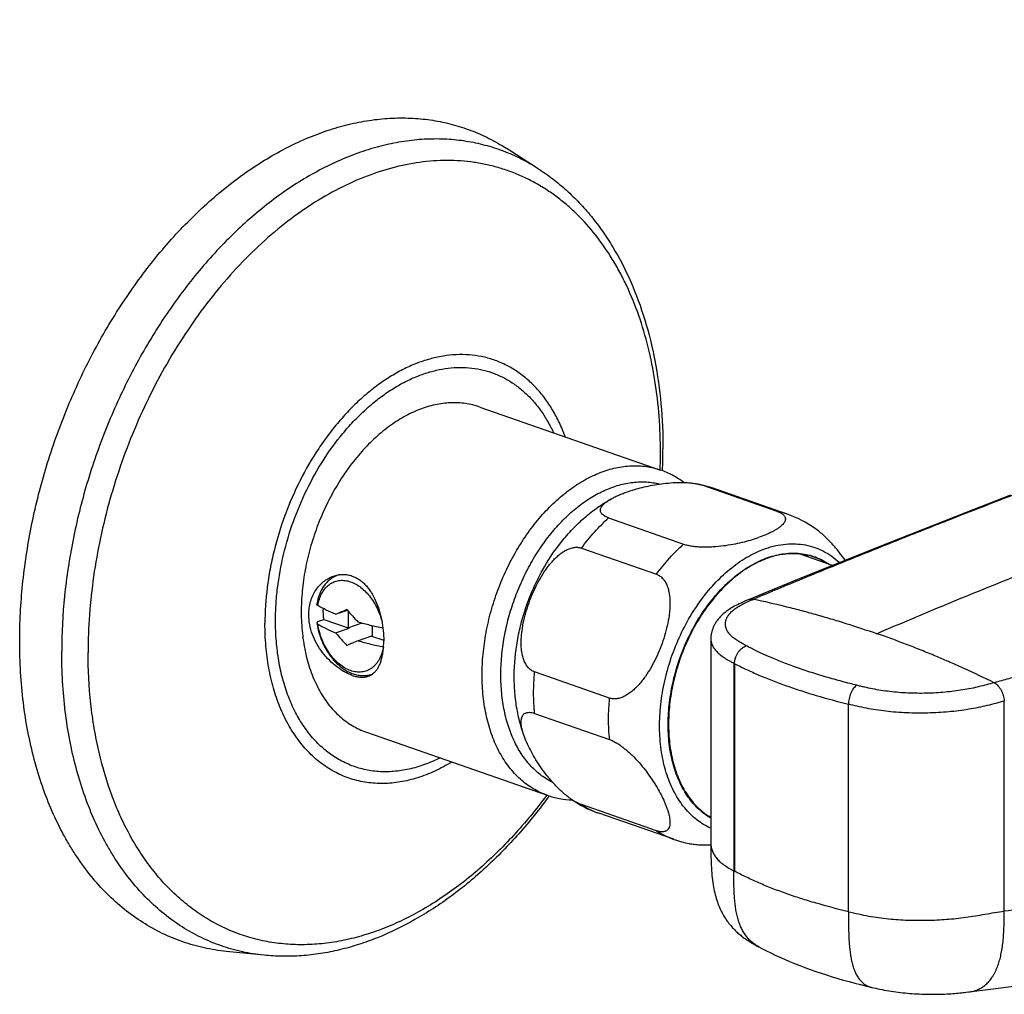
# Model space of a CAD drawing. Header units: millimetres. Extents: x 53 to 508, y -121 to 204.
# Tile 9 of 18: x 306 to 380, y -49 to 24. Entities that reach past the tile are written whole.
import ezdxf

# ---------------------------------------------------------------- set-up
doc = ezdxf.new("R2010")
doc.units = ezdxf.units.MM
doc.header["$LTSCALE"] = 23.1
doc.layers.get('0').update_dxf_attribs({"linetype": 'CONTINUOUS'})

msp = doc.modelspace()

# ---------------------------------------------------------------- linework, layer by layer
at = {"color": 7, "linetype": 'CONTINUOUS'}
for p, q in [((344.79, 12.94), (342.378, 14.484)), ((340.377, -5.048), (354.024, -9.805)), ((362.826, -12.928), (357.169, -10.956)), ((363.57, -13.132), (357.913, -11.16)), ((350.098, -13.421), (355.755, -15.393)), ((348.053, -15.699), (353.71, -17.671)), ((367.007, -17.002), (364.564, -16.15)), ((329.791, -17.705), (329.67, -17.747)), ((329.501, -20.694), (330.39, -20.384)), ((330.476, -21.709), (330.476, -20.487)), ((328.228, -21.224), (328.618, -21.088)), ((328.618, -21.088), (330.511, -21.748)), ((331.469, -21.363), (330.476, -21.709)), ((329.501, -22.1), (330.511, -21.748)), ((330.476, -21.709), (330.511, -21.748)), ((332.244, -21.61), (332.191, -21.551)), ((332.244, -21.564), (332.244, -22.325)), ((332.209, -22.34), (331.199, -22.692)), ((332.209, -22.34), (332.244, -22.325)), ((332.209, -22.34), (333.128, -22.66)), ((357.813, -22.516), (357.812, -22.539)), ((357.812, -22.539), (357.812, -38.012)), ((332.276, -25.205), (332.27, -25.207)), ((350.175, -27.02), (344.518, -25.048)), ((344.518, -28.179), (350.175, -30.15)), ((331.819, -29.599), (345.466, -34.356)), ((353.71, -37.035), (348.053, -35.063)), ((355.012, -37.683), (349.355, -35.711)), ((357.812, -35.988), (357.666, -35.937)), ((357.817, -38.017), (357.817, -38.392)), ((361.24, -45.699), (361.316, -45.74)), ((361.316, -45.74), (361.416, -45.793)), ((324.095, -46.432), (321.246, -46.142))]:
    msp.add_line(p, q, dxfattribs=at)
at = {"color": 9, "linetype": 'CONTINUOUS'}
for p, q in [((359.554, -24.391), (359.554, -40.064)), ((359.618, -40.097), (359.618, -24.424)), ((332.276, -25.204), (332.27, -25.207)), ((332.276, -25.205), (332.276, -25.205)), ((368.199, -43.145), (368.199, -27.483)), ((379.961, -43.108), (379.961, -27.243)), ((377.288, -49.201), (377.289, -49.201))]:
    msp.add_line(p, q, dxfattribs=at)
at = {"color": 7, "linetype": 'CONTINUOUS'}
for points in [[(380.431, -11.71), (377.083, -13.007), (373.751, -14.312), (370.441, -15.624), (367.161, -16.939), (363.916, -18.257), (360.715, -19.573)], [(360.715, -19.573), (360.556, -19.639), (360.391, -19.709), (360.234, -19.778), (360.084, -19.845), (359.945, -19.91), (359.814, -19.973), (359.695, -20.034), (359.584, -20.093), (359.479, -20.151), (359.381, -20.209), (359.288, -20.266), (359.2, -20.322), (359.116, -20.379), (359.036, -20.436), (358.96, -20.493), (358.886, -20.55), (358.816, -20.607), (358.749, -20.665), (358.686, -20.722), (358.625, -20.78), (358.567, -20.838), (358.511, -20.896), (358.458, -20.955), (358.408, -21.014), (358.36, -21.072), (358.315, -21.131), (358.272, -21.189), (358.233, -21.246), (358.196, -21.302), (358.162, -21.358), (358.129, -21.413), (358.099, -21.468), (358.071, -21.522), (358.045, -21.575), (358.02, -21.629), (357.997, -21.682), (357.975, -21.735), (357.954, -21.788), (357.936, -21.839), (357.919, -21.89), (357.903, -21.94), (357.889, -21.989), (357.877, -22.037), (357.865, -22.085), (357.855, -22.131), (357.846, -22.178), (357.838, -22.223), (357.832, -22.269), (357.826, -22.313), (357.822, -22.357), (357.818, -22.401), (357.815, -22.445), (357.813, -22.491), (357.813, -22.516)], [(357.817, -38.392), (357.818, -38.599), (357.82, -38.809), (357.823, -39.018), (357.828, -39.228), (357.834, -39.436), (357.842, -39.641), (357.852, -39.844), (357.865, -40.041), (357.88, -40.234), (357.897, -40.42), (357.916, -40.6), (357.937, -40.775), (357.96, -40.944), (357.985, -41.108), (358.013, -41.268), (358.043, -41.424), (358.075, -41.576), (358.109, -41.723), (358.144, -41.866), (358.182, -42.005), (358.222, -42.141), (358.263, -42.272), (358.306, -42.4), (358.351, -42.524), (358.397, -42.646), (358.446, -42.765), (358.496, -42.881), (358.549, -42.996), (358.603, -43.108), (358.66, -43.22), (358.72, -43.33), (358.782, -43.439), (358.846, -43.546), (358.912, -43.65), (358.979, -43.751), (359.047, -43.849), (359.116, -43.942), (359.184, -44.031), (359.252, -44.117), (359.319, -44.198), (359.387, -44.277), (359.455, -44.352), (359.523, -44.425), (359.59, -44.496), (359.658, -44.564), (359.726, -44.63), (359.795, -44.693), (359.863, -44.755), (359.931, -44.815), (359.999, -44.872), (360.066, -44.928), (360.133, -44.982), (360.2, -45.034), (360.266, -45.084), (360.33, -45.132), (360.394, -45.178), (360.457, -45.222), (360.519, -45.264), (360.58, -45.305), (360.639, -45.344), (360.698, -45.382), (360.755, -45.418), (360.81, -45.452), (360.864, -45.484), (360.916, -45.516), (360.967, -45.545), (361.017, -45.574), (361.065, -45.601), (361.111, -45.628), (361.156, -45.652), (361.24, -45.699)], [(361.429, -45.8), (361.707, -45.947), (362.008, -46.101), (362.329, -46.26), (362.665, -46.42), (363.014, -46.581), (363.376, -46.741), (363.747, -46.899), (364.128, -47.055), (364.518, -47.209), (364.915, -47.359), (365.318, -47.506), (365.725, -47.649), (366.135, -47.788), (366.549, -47.922), (366.966, -48.053), (367.388, -48.18), (367.812, -48.304), (368.241, -48.424), (368.673, -48.54), (369.109, -48.653), (369.549, -48.763), (369.976, -48.865)], [(379.113, -48.974), (380.863, -48.749), (382.53, -48.529), (384.088, -48.318), (385.503, -48.124), (386.813, -47.942), (388.041, -47.768), (389.193, -47.604), (390.278, -47.448), (391.301, -47.3), (392.273, -47.159), (393.196, -47.023), (394.077, -46.894), (395.724, -46.651)], [(369.981, -48.867), (370.107, -48.896), (370.254, -48.929), (370.408, -48.962), (370.569, -48.995), (370.735, -49.028), (370.906, -49.06), (371.08, -49.091), (371.256, -49.121), (371.431, -49.148), (371.606, -49.174), (371.781, -49.198), (371.955, -49.221), (372.129, -49.242), (372.304, -49.261), (372.479, -49.279), (372.655, -49.295), (372.832, -49.311), (373.009, -49.324), (373.188, -49.336), (373.368, -49.347), (373.548, -49.357), (373.729, -49.364), (373.91, -49.371), (374.091, -49.376), (374.272, -49.379), (374.452, -49.381), (374.631, -49.382), (374.808, -49.381), (374.982, -49.379), (375.152, -49.376), (375.318, -49.371), (375.48, -49.365), (375.636, -49.358), (375.788, -49.35), (375.936, -49.34), (376.079, -49.33), (376.218, -49.319), (376.352, -49.307), (376.483, -49.294), (376.61, -49.281), (376.733, -49.268), (376.852, -49.254), (376.968, -49.241), (377.079, -49.227), (379.113, -48.974)]]:
    msp.add_lwpolyline(points, dxfattribs=at)
at = {"color": 9, "linetype": 'CONTINUOUS'}
for centre, radius, start, end in [((315.52, -8.51), 38.493, 358.0905, 359.99724), ((356.023, -16.585), 5.744, 70.79581, 78.49149), ((361.684, -18.542), 5.729, 70.78593, 78.50136), ((330.242, -19.39), 1.74, 103.76206, 109.21236), ((360.921, -20.071), 0.539, 111.47292, 112.45723), ((368.446, -7.38), 19.194, 242.40448, 242.61835), ((351.269, -30.236), 5.8, 236.33179, 250.73459), ((356.926, -32.208), 5.8, 236.33179, 250.73459)]:
    msp.add_arc(centre, radius, start, end, dxfattribs=at)
at = {"color": 7, "linetype": 'CONTINUOUS'}
for centre, radius, start, end in [((314.444, -8.215), 39.757, 357.63294, 359.99602), ((355.1, -19.24), 8.556, 75.9723, 78.93595), ((355.107, -19.212), 8.527, 70.78551, 75.97092), ((360.741, -21.236), 8.583, 54.63372, 70.7547), ((362.599, -20.414), 4.797, 57.76052, 61.60601), ((364.053, -20.836), 4.716, 57.71275, 70.74718), ((333.427, -20.367), 4.86, 178.74364, 180.00114), ((384.768, -152.171), 142.62, 112.42924, 112.79968), ((343.475, -9.447), 17.054, 219.69454, 223.96345), ((342.441, -11.302), 16.854, 219.84192, 224.16721), ((333.553, -20.626), 1.632, 214.77409, 216.66934), ((381.948, -145.62), 132.992, 112.43235, 112.8278), ((326.536, -22.705), 6.592, 356.14052, 0.07345), ((333.309, -22.152), 1.03, 258.39473, 258.95664), ((326.999, -22.733), 6.128, 355.987, 356.11318), ((331.555, -24.192), 1.244, 289.1794, 305.17367), ((352.184, -27.608), 8.583, 234.63372, 250.7547), ((357.821, -29.622), 8.537, 250.78917, 258.93841)]:
    msp.add_arc(centre, radius, start, end, dxfattribs=at)
at = {"color": 9, "linetype": 'CONTINUOUS'}
for points, knots in [([(486.523, 24.189), (485.12, 23.786), (482.321, 22.971), (476.752, 21.319), (469.842, 19.215), (461.614, 16.634), (453.459, 14.015), (445.372, 11.373), (434.714, 7.829), (421.563, 3.334), (406.009, -2.192), (393.238, -6.9), (383.161, -10.711), (376.939, -13.119), (372.004, -15.07), (368.332, -16.544), (364.684, -18.033), (362.263, -19.039), (361.057, -19.545)], [0, 0, 0, 0, 0.032955, 0.06579, 0.131106, 0.195971, 0.260399, 0.324405, 0.387989, 0.513878, 0.638052, 0.760499, 0.821068, 0.881185, 0.911069, 0.940834, 0.970479, 1, 1, 1, 1]), ([(344.79, 12.94), (344.377, 13.204), (343.527, 13.69), (342.186, 14.282), (340.792, 14.73), (339.354, 15.031), (337.877, 15.186), (336.37, 15.192), (334.839, 15.051), (333.292, 14.762), (331.736, 14.328), (330.18, 13.751), (328.629, 13.034), (327.091, 12.179), (325.575, 11.193), (324.086, 10.078), (322.631, 8.841), (320.728, 7.016), (318.48, 4.459), (316.057, 1.046), (313.922, -2.682), (312.117, -6.654), (310.674, -10.797), (309.621, -15.031), (308.978, -19.278), (308.828, -22.111), (308.828, -23.507)], [0, 0, 0, 0, 0.02437, 0.048556, 0.072702, 0.096955, 0.121459, 0.146347, 0.171738, 0.197738, 0.224433, 0.251888, 0.280152, 0.309254, 0.339203, 0.369995, 0.40161, 0.434013, 0.500964, 0.570387, 0.641665, 0.714089, 0.7869, 0.859319, 0.930588, 1, 1, 1, 1]), ([(354.014, -8.512), (354.014, -7.588), (353.947, -5.768), (353.64, -3.097), (353.129, -0.549), (352.418, 1.851), (351.658, 3.729), (350.954, 5.132), (350.206, 6.439), (349.164, 7.946), (347.965, 9.288), (346.932, 10.232), (346.128, 10.871), (345.291, 11.446), (344.423, 11.954), (343.526, 12.394), (342.602, 12.766), (341.653, 13.069), (340.682, 13.3), (339.692, 13.461), (338.683, 13.551), (337.66, 13.569), (336.268, 13.498), (334.498, 13.225), (332.374, 12.617), (330.253, 11.734), (328.155, 10.584), (326.099, 9.18), (324.105, 7.533), (322.191, 5.662), (320.376, 3.582), (318.677, 1.315), (317.109, -1.118), (315.689, -3.694), (314.428, -6.388), (313.34, -9.174), (312.435, -12.027), (311.721, -14.917), (311.205, -17.819), (310.892, -20.704), (310.821, -22.62), (310.821, -23.568)], [0, 0, 0, 0, 0.0344, 0.067768, 0.100003, 0.131035, 0.160838, 0.175288, 0.189442, 0.216897, 0.24334, 0.256246, 0.268971, 0.281548, 0.29401, 0.306391, 0.31873, 0.331064, 0.34343, 0.355867, 0.368409, 0.381091, 0.393944, 0.420263, 0.447571, 0.476003, 0.505639, 0.536505, 0.568579, 0.601798, 0.636064, 0.671249, 0.707201, 0.743746, 0.780701, 0.817869, 0.855051, 0.892046, 0.928658, 0.964701, 1, 1, 1, 1]), ([(346.823, -7.294), (346.692, -6.938), (346.405, -6.248), (345.89, -5.275), (345.303, -4.388), (344.647, -3.596), (343.927, -2.903), (343.148, -2.315), (342.315, -1.836), (341.436, -1.471), (340.516, -1.223), (339.564, -1.093), (338.586, -1.082), (337.589, -1.19), (336.582, -1.415), (335.571, -1.756), (334.563, -2.211), (333.567, -2.775), (332.589, -3.444), (331.635, -4.214), (330.714, -5.079), (329.831, -6.032), (328.992, -7.067), (327.934, -8.558), (326.763, -10.578), (325.633, -13.174), (324.937, -15.443), (324.539, -17.288), (324.256, -19.113), (324.166, -20.49), (324.166, -21.399)], [0, 0, 0, 0, 0.029906, 0.058751, 0.08659, 0.113511, 0.139641, 0.165144, 0.190213, 0.215065, 0.23993, 0.265035, 0.290596, 0.316803, 0.343815, 0.371757, 0.400713, 0.430733, 0.46183, 0.493989, 0.527165, 0.561289, 0.596271, 0.632003, 0.705187, 0.779774, 0.854564, 0.89167, 0.928375, 1, 1, 1, 1]), ([(324.962, -21.205), (324.962, -20.792), (324.989, -19.96), (325.143, -18.277), (325.526, -16.162), (326.268, -13.672), (327.277, -11.281), (328.523, -9.053), (329.747, -7.363), (330.817, -6.15), (331.648, -5.326), (332.509, -4.584), (333.395, -3.93), (334.3, -3.367), (335.217, -2.899), (336.142, -2.531), (337.066, -2.265), (337.985, -2.102), (338.891, -2.044), (339.779, -2.092), (340.642, -2.246), (341.473, -2.504), (342.267, -2.865), (343.018, -3.326), (343.721, -3.884), (344.37, -4.534), (344.962, -5.272), (345.492, -6.093), (345.797, -6.68), (345.938, -6.985)], [0, 0, 0, 0, 0.03544, 0.071534, 0.145156, 0.219825, 0.294401, 0.367747, 0.438809, 0.473213, 0.506729, 0.539282, 0.570823, 0.601321, 0.630778, 0.659221, 0.686713, 0.71335, 0.739262, 0.76461, 0.789584, 0.814391, 0.839247, 0.864366, 0.889949, 0.916173, 0.943186, 0.971101, 1, 1, 1, 1]), ([(370.347, -22.158), (372.215, -21.348), (375.955, -19.768), (381.588, -17.492), (387.223, -15.298), (391.924, -13.523), (395.683, -12.124), (398.501, -11.085), (401.319, -10.052), (404.136, -9.022), (406.954, -7.996), (410.709, -6.632), (413.526, -5.615), (415.405, -4.94)], [0, 0, 0, 0, 0.126603, 0.252474, 0.377769, 0.502632, 0.564943, 0.627195, 0.689402, 0.751579, 0.813728, 0.875848, 1, 1, 1, 1]), ([(340.552, -25.284), (340.552, -24.755), (340.605, -23.681), (340.832, -22.071), (341.205, -20.46), (341.717, -18.876), (342.36, -17.344), (343.123, -15.889), (343.995, -14.535), (344.961, -13.304), (346.005, -12.216), (347.112, -11.289), (348.263, -10.537), (349.44, -9.975), (350.441, -9.668), (351.232, -9.529), (351.813, -9.478), (352.385, -9.48), (352.946, -9.533), (353.494, -9.639), (353.85, -9.744), (354.024, -9.805)], [0, 0, 0, 0, 0.068185, 0.138111, 0.209183, 0.280763, 0.352191, 0.422813, 0.492007, 0.55921, 0.623942, 0.685841, 0.744692, 0.800461, 0.853329, 0.878818, 0.903758, 0.92824, 0.952364, 0.976244, 1, 1, 1, 1]), ([(341.967, -25.284), (341.967, -24.81), (342.013, -23.848), (342.21, -22.404), (342.535, -20.959), (342.982, -19.535), (343.544, -18.154), (344.212, -16.837), (344.977, -15.604), (345.826, -14.475), (346.747, -13.467), (347.726, -12.595), (348.748, -11.873), (349.797, -11.312), (350.859, -10.921), (351.751, -10.741), (352.451, -10.692), (352.962, -10.7), (353.464, -10.754), (353.792, -10.82), (353.953, -10.861)], [0, 0, 0, 0, 0.067679, 0.137054, 0.207569, 0.278627, 0.349612, 0.419909, 0.488929, 0.55613, 0.621046, 0.683306, 0.742669, 0.799048, 0.852543, 0.903464, 0.928139, 0.952387, 0.976305, 1, 1, 1, 1]), ([(348.053, -15.699), (348.362, -15.279), (349.005, -14.483), (349.726, -13.756), (350.098, -13.421)], [0, 0, 0, 0, 0.509688, 1, 1, 1, 1]), ([(353.71, -17.671), (354.018, -17.251), (354.662, -16.455), (355.383, -15.728), (355.755, -15.393)], [0, 0, 0, 0, 0.509688, 1, 1, 1, 1]), ([(361.942, -15.734), (362.195, -15.646), (362.7, -15.501), (363.467, -15.38), (364.221, -15.362), (364.953, -15.447), (365.659, -15.634), (366.329, -15.922), (366.957, -16.308), (367.339, -16.624), (367.52, -16.795)], [0, 0, 0, 0, 0.133856, 0.262933, 0.388125, 0.510566, 0.631569, 0.752548, 0.874919, 1, 1, 1, 1]), ([(357.812, -36.846), (357.626, -36.762), (357.261, -36.57), (356.748, -36.215), (356.27, -35.795), (355.83, -35.312), (355.43, -34.771), (354.947, -33.962), (354.566, -33.06), (354.286, -32.093), (354.064, -31.044), (353.922, -29.655), (353.962, -27.926), (354.21, -26.157), (354.658, -24.393), (355.294, -22.679), (356.104, -21.06), (357.065, -19.576), (358.153, -18.268), (359.158, -17.338), (360.001, -16.716), (360.834, -16.196), (361.495, -15.89), (361.942, -15.734)], [0, 0, 0, 0, 0.023927, 0.04819, 0.072964, 0.098401, 0.124624, 0.151728, 0.208742, 0.238744, 0.269705, 0.334285, 0.401966, 0.471954, 0.543304, 0.614981, 0.685931, 0.755146, 0.821728, 0.884967, 0.9152, 0.944455, 1, 1, 1, 1]), ([(362.119, -16.416), (362.323, -16.344), (362.732, -16.224), (363.352, -16.109), (363.964, -16.065), (364.564, -16.092), (365.147, -16.19), (365.71, -16.359), (366.247, -16.597), (366.584, -16.799), (366.746, -16.91)], [0, 0, 0, 0, 0.134187, 0.264182, 0.390605, 0.514231, 0.635964, 0.756806, 0.877805, 1, 1, 1, 1]), ([(413.256, -15.957), (410.481, -16.813), (404.892, -18.51), (397.868, -20.579), (392.191, -22.215), (387.889, -23.438), (384.284, -24.45), (381.748, -25.155), (380.293, -25.558), (379.564, -25.76), (379.199, -25.861)], [0, 0, 0, 0, 0.245614, 0.494011, 0.619304, 0.74537, 0.872254, 0.936017, 0.96798, 1, 1, 1, 1]), ([(357.812, -36.078), (357.648, -35.984), (357.328, -35.773), (356.882, -35.401), (356.469, -34.972), (356.092, -34.49), (355.753, -33.957), (355.348, -33.171), (354.952, -32.077), (354.664, -30.647), (354.561, -29.114), (354.644, -27.515), (354.911, -25.889), (355.356, -24.276), (355.968, -22.714), (356.732, -21.244), (357.628, -19.9), (358.636, -18.715), (359.563, -17.873), (360.338, -17.309), (361.103, -16.838), (361.709, -16.558), (362.119, -16.416)], [0, 0, 0, 0, 0.024035, 0.04853, 0.073636, 0.099475, 0.126144, 0.15371, 0.21162, 0.273278, 0.338357, 0.406262, 0.476203, 0.547263, 0.618458, 0.688794, 0.757332, 0.823239, 0.885863, 0.915826, 0.94484, 1, 1, 1, 1]), ([(328.154, -20.031), (328.182, -19.871), (328.255, -19.565), (328.429, -19.143), (328.66, -18.78), (328.898, -18.534), (329.11, -18.38), (329.277, -18.286), (329.452, -18.213), (329.636, -18.162), (329.825, -18.132), (330.087, -18.123), (330.427, -18.169), (330.833, -18.311), (331.232, -18.535), (331.614, -18.836), (331.971, -19.206), (332.295, -19.635), (332.576, -20.113), (332.809, -20.629), (332.928, -20.989), (332.978, -21.172)], [0, 0, 0, 0, 0.065349, 0.126599, 0.183883, 0.237804, 0.26387, 0.289541, 0.315011, 0.340485, 0.366167, 0.392251, 0.446224, 0.503574, 0.564897, 0.630318, 0.699564, 0.772046, 0.846946, 0.923286, 1, 1, 1, 1]), ([(360.459, -23.058), (360.335, -22.995), (360.099, -22.869), (359.77, -22.666), (359.526, -22.486), (359.359, -22.335), (359.219, -22.19), (359.103, -22.036), (359.018, -21.875), (358.955, -21.719), (358.921, -21.558), (358.916, -21.396), (358.931, -21.234), (358.989, -21.029), (359.117, -20.791), (359.305, -20.558), (359.553, -20.335), (359.86, -20.121), (360.221, -19.919), (360.626, -19.728), (360.91, -19.607), (361.056, -19.545)], [0, 0, 0, 0, 0.077512, 0.149881, 0.216126, 0.246779, 0.275776, 0.329087, 0.353799, 0.377506, 0.422897, 0.445201, 0.467591, 0.513652, 0.563235, 0.618193, 0.679996, 0.749545, 0.82709, 0.911448, 1, 1, 1, 1]), ([(360.723, -19.57), (360.749, -19.56), (360.802, -19.543), (360.914, -19.527), (361, -19.533), (361.056, -19.545)], [0, 0, 0, 0, 0.244595, 0.491326, 1, 1, 1, 1]), ([(361.056, -19.545), (361.833, -19.713), (362.995, -19.984), (364.538, -20.378), (365.694, -20.692), (366.85, -21.025), (368.406, -21.499), (369.57, -21.886), (370.347, -22.157)], [0, 0, 0, 0, 0.246751, 0.370689, 0.494728, 0.619001, 0.744167, 1, 1, 1, 1]), ([(338.264, -31.846), (337.848, -32.1), (337.209, -32.444), (336.331, -32.817), (335.471, -33.119), (334.396, -33.382), (333.314, -33.484), (332.469, -33.464), (331.851, -33.399), (331.246, -33.286), (330.654, -33.123), (330.08, -32.912), (329.523, -32.654), (328.986, -32.348), (328.47, -31.997), (327.978, -31.6), (327.348, -31.008), (326.625, -30.157), (325.882, -28.99), (325.263, -27.683), (324.775, -26.25), (324.423, -24.71), (324.212, -23.081), (324.166, -21.966), (324.166, -21.399)], [0, 0, 0, 0, 0.065728, 0.097476, 0.1285, 0.188505, 0.246206, 0.274397, 0.30225, 0.329862, 0.357337, 0.384778, 0.412294, 0.439988, 0.467962, 0.496308, 0.525113, 0.584361, 0.64623, 0.711029, 0.778893, 0.8498, 0.923593, 1, 1, 1, 1]), ([(337.381, -31.538), (337.001, -31.729), (336.236, -32.061), (335.059, -32.408), (333.893, -32.588), (332.749, -32.596), (331.641, -32.433), (330.582, -32.1), (329.586, -31.6), (328.665, -30.941), (327.827, -30.13), (327.084, -29.178), (326.442, -28.095), (325.908, -26.895), (325.487, -25.589), (325.184, -24.192), (325.002, -22.721), (324.962, -21.715), (324.962, -21.205)], [0, 0, 0, 0, 0.063821, 0.124924, 0.183645, 0.240477, 0.296048, 0.351086, 0.406365, 0.462638, 0.520577, 0.580728, 0.643487, 0.709097, 0.77765, 0.849106, 0.923308, 1, 1, 1, 1]), ([(333.102, -23.161), (333.073, -23.331), (332.993, -23.655), (332.802, -24.1), (332.586, -24.418), (332.384, -24.628), (332.222, -24.761), (332.049, -24.871), (331.865, -24.957), (331.672, -25.019), (331.471, -25.056), (331.265, -25.067), (330.979, -25.049), (330.613, -24.96), (330.183, -24.758), (329.768, -24.467), (329.378, -24.094), (329.024, -23.65), (328.716, -23.149), (328.462, -22.604), (328.269, -22.03), (328.185, -21.635), (328.154, -21.437)], [0, 0, 0, 0, 0.06435, 0.124385, 0.180305, 0.206983, 0.23297, 0.258451, 0.283636, 0.308751, 0.334026, 0.359684, 0.385924, 0.440726, 0.499472, 0.562528, 0.629745, 0.700562, 0.774116, 0.849336, 0.925037, 1, 1, 1, 1]), ([(379.199, -25.861), (378.466, -25.501), (377.364, -24.981), (375.887, -24.324), (374.788, -23.854), (373.691, -23.404), (372.217, -22.826), (371.099, -22.419), (370.347, -22.158)], [0, 0, 0, 0, 0.25491, 0.380807, 0.505232, 0.628375, 0.751199, 1, 1, 1, 1]), ([(324.095, -46.432), (323.546, -46.376), (322.459, -46.203), (320.873, -45.756), (319.35, -45.126), (317.9, -44.317), (316.533, -43.334), (315.256, -42.184), (314.077, -40.874), (313.19, -39.666), (312.535, -38.63), (311.907, -37.531), (311.197, -36.071), (310.474, -34.212), (309.877, -32.241), (309.409, -30.171), (308.956, -27.26), (308.828, -25.018), (308.828, -23.507)], [0, 0, 0, 0, 0.054701, 0.108981, 0.163255, 0.217935, 0.273418, 0.330064, 0.388182, 0.448029, 0.47867, 0.509811, 0.57363, 0.639573, 0.707658, 0.777849, 0.850068, 1, 1, 1, 1]), ([(345.434, -34.345), (344.653, -35.4), (343.412, -36.91), (341.62, -38.755), (340.245, -40.016), (338.832, -41.163), (337.388, -42.189), (335.92, -43.09), (334.435, -43.861), (332.94, -44.499), (331.441, -45.001), (329.947, -45.363), (328.464, -45.585), (326.999, -45.664), (325.56, -45.6), (324.153, -45.394), (322.786, -45.045), (321.465, -44.557), (320.197, -43.931), (318.989, -43.17), (317.846, -42.279), (316.773, -41.262), (315.777, -40.124), (314.861, -38.87), (314.03, -37.508), (313.287, -36.043), (312.407, -33.932), (311.736, -31.672), (311.265, -29.303), (310.919, -26.79), (310.821, -24.864), (310.821, -23.568)], [0, 0, 0, 0, 0.074432, 0.110527, 0.145784, 0.180158, 0.213616, 0.246141, 0.277735, 0.308417, 0.338227, 0.367226, 0.395495, 0.423138, 0.450277, 0.477052, 0.503614, 0.530125, 0.556746, 0.583634, 0.610938, 0.638792, 0.667311, 0.696592, 0.726709, 0.757714, 0.78964, 0.856252, 0.890946, 0.926509, 1, 1, 1, 1]), ([(359.554, -24.391), (359.569, -24.368), (359.596, -24.314), (359.618, -24.239), (359.631, -24.171), (359.641, -24.116), (359.652, -24.061), (359.665, -24.007), (359.682, -23.952), (359.707, -23.881), (359.745, -23.794), (359.797, -23.694), (359.856, -23.597), (359.921, -23.505), (359.992, -23.419), (360.069, -23.341), (360.152, -23.271), (360.239, -23.21), (360.312, -23.165), (360.367, -23.13), (360.403, -23.106), (360.434, -23.082), (360.452, -23.066), (360.459, -23.058)], [0, 0, 0, 0, 0.048361, 0.107388, 0.139819, 0.173115, 0.206775, 0.240561, 0.274397, 0.308274, 0.37611, 0.444002, 0.511787, 0.579163, 0.645813, 0.71155, 0.776335, 0.840142, 0.901543, 0.930292, 0.956825, 0.980289, 1, 1, 1, 1]), ([(368.827, -26.055), (368.65, -26.011), (368.282, -25.919), (367.509, -25.715), (366.708, -25.492), (365.897, -25.247), (365.104, -24.995), (364.336, -24.732), (363.596, -24.459), (363.065, -24.253), (362.634, -24.075), (362.297, -23.931), (362.052, -23.825), (361.821, -23.722), (361.533, -23.589), (361.196, -23.429), (360.815, -23.244), (360.574, -23.12), (360.459, -23.058)], [0, 0, 0, 0, 0.061591, 0.127744, 0.269176, 0.341526, 0.412895, 0.549244, 0.614838, 0.678579, 0.740756, 0.771887, 0.802097, 0.83043, 0.857321, 0.908625, 0.956106, 1, 1, 1, 1]), ([(359.618, -24.424), (359.91, -24.575), (360.514, -24.872), (361.799, -25.447), (363.168, -25.978), (364.613, -26.469), (366.175, -26.954), (367.379, -27.28), (368.199, -27.483)], [0, 0, 0, 0, 0.108037, 0.221221, 0.462466, 0.590237, 0.72255, 1, 1, 1, 1]), ([(344.518, -28.179), (344.466, -27.668), (344.416, -26.622), (344.468, -25.577), (344.518, -25.048)], [0, 0, 0, 0, 0.49154, 1, 1, 1, 1]), ([(345.466, -34.356), (345.282, -34.292), (344.918, -34.144), (344.397, -33.866), (343.9, -33.534), (343.43, -33.149), (342.99, -32.713), (342.438, -32.058), (341.833, -31.116), (341.265, -29.837), (340.854, -28.418), (340.606, -26.885), (340.552, -25.825), (340.552, -25.284)], [0, 0, 0, 0, 0.053295, 0.106901, 0.161118, 0.216226, 0.272475, 0.330079, 0.44992, 0.576788, 0.71099, 0.85229, 1, 1, 1, 1]), ([(345.903, -33.407), (345.753, -33.333), (345.457, -33.169), (345.035, -32.882), (344.634, -32.552), (344.126, -32.055), (343.552, -31.329), (342.982, -30.329), (342.531, -29.204), (342.205, -27.973), (342.009, -26.654), (341.967, -25.747), (341.967, -25.284)], [0, 0, 0, 0, 0.053053, 0.106698, 0.16117, 0.21668, 0.331426, 0.452139, 0.579421, 0.713402, 0.8538, 1, 1, 1, 1]), ([(379.199, -25.86), (378.819, -25.965), (378.24, -26.121), (377.446, -26.296), (376.817, -26.411), (376.164, -26.507), (375.489, -26.581), (374.799, -26.632), (373.864, -26.67), (372.698, -26.659), (371.549, -26.568), (370.661, -26.444), (370.028, -26.331), (369.517, -26.221), (369.119, -26.128), (368.924, -26.079), (368.827, -26.055)], [0, 0, 0, 0, 0.112589, 0.171349, 0.232248, 0.29521, 0.359944, 0.426026, 0.492967, 0.627352, 0.758797, 0.822082, 0.883332, 0.942545, 0.971472, 1, 1, 1, 1]), ([(379.199, -25.86), (379.25, -25.888), (379.351, -25.956), (379.488, -26.085), (379.613, -26.243), (379.723, -26.423), (379.815, -26.619), (379.888, -26.825), (379.937, -27.034), (379.956, -27.174), (379.961, -27.243)], [0, 0, 0, 0, 0.106321, 0.221519, 0.344776, 0.474147, 0.607298, 0.741336, 0.873228, 1, 1, 1, 1]), ([(368.827, -26.055), (368.786, -26.082), (368.701, -26.151), (368.584, -26.282), (368.474, -26.448), (368.377, -26.639), (368.298, -26.85), (368.241, -27.066), (368.207, -27.278), (368.199, -27.416), (368.199, -27.483)], [0, 0, 0, 0, 0.093184, 0.202114, 0.325991, 0.460866, 0.601663, 0.742206, 0.876378, 1, 1, 1, 1]), ([(350.175, -30.15), (350.123, -29.64), (350.073, -28.594), (350.125, -27.549), (350.175, -27.02)], [0, 0, 0, 0, 0.49154, 1, 1, 1, 1]), ([(379.961, -27.243), (379.749, -27.302), (379.321, -27.422), (378.665, -27.591), (377.983, -27.742), (377.271, -27.873), (376.53, -27.981), (375.765, -28.065), (374.982, -28.124), (374.187, -28.156), (373.387, -28.163), (372.589, -28.142), (371.801, -28.095), (371.029, -28.02), (370.282, -27.919), (369.562, -27.793), (368.87, -27.646), (368.42, -27.538), (368.199, -27.483)], [0, 0, 0, 0, 0.05538, 0.111997, 0.170614, 0.231421, 0.294366, 0.359106, 0.425209, 0.492194, 0.55955, 0.626749, 0.693243, 0.758488, 0.821959, 0.883348, 0.942543, 1, 1, 1, 1]), ([(418.949, -37.466), (418.551, -37.53), (417.757, -37.659), (416.566, -37.849), (415.377, -38.039), (414.188, -38.227), (412.999, -38.414), (411.412, -38.662), (409.426, -38.969), (407.038, -39.334), (404.639, -39.696), (402.227, -40.057), (399.798, -40.416), (397.352, -40.772), (394.061, -41.242), (389.923, -41.814), (384.945, -42.475), (381.621, -42.9), (379.961, -43.108)], [0, 0, 0, 0, 0.030658, 0.061255, 0.091853, 0.12239, 0.152935, 0.183494, 0.244655, 0.30596, 0.367505, 0.429382, 0.491679, 0.554453, 0.617633, 0.74484, 0.872551, 1, 1, 1, 1]), ([(357.817, -38.017), (357.817, -38.112), (357.836, -38.305), (357.922, -38.592), (358.064, -38.872), (358.264, -39.142), (358.52, -39.397), (358.827, -39.636), (359.177, -39.858), (359.426, -39.995), (359.554, -40.063)], [0, 0, 0, 0, 0.100723, 0.20534, 0.31554, 0.43331, 0.56048, 0.697992, 0.84533, 1, 1, 1, 1]), ([(361.429, -45.8), (361.332, -45.748), (361.145, -45.634), (360.885, -45.433), (360.65, -45.202), (360.439, -44.941), (360.252, -44.652), (360.09, -44.335), (359.953, -43.992), (359.839, -43.624), (359.746, -43.234), (359.675, -42.822), (359.623, -42.393), (359.587, -41.947), (359.565, -41.488), (359.551, -40.859), (359.553, -40.383), (359.554, -40.063)], [0, 0, 0, 0, 0.051756, 0.103171, 0.15483, 0.207335, 0.261233, 0.316993, 0.374995, 0.435477, 0.49855, 0.564233, 0.632414, 0.702858, 0.775267, 0.849259, 1, 1, 1, 1]), ([(359.554, -40.064), (359.56, -40.066), (359.581, -40.077), (359.602, -40.089), (359.618, -40.097)], [0, 0, 0, 0, 0.249333, 1, 1, 1, 1]), ([(368.199, -43.145), (367.379, -42.95), (366.175, -42.634), (364.612, -42.157), (363.508, -41.785), (362.455, -41.394), (361.456, -40.985), (360.662, -40.624), (360.055, -40.326), (359.762, -40.174), (359.618, -40.097)], [0, 0, 0, 0, 0.276879, 0.408998, 0.536655, 0.659693, 0.777985, 0.891437, 0.946335, 1, 1, 1, 1]), ([(368.199, -43.145), (368.199, -43.349), (368.199, -43.747), (368.205, -44.326), (368.219, -44.87), (368.244, -45.376), (368.276, -45.772), (368.308, -46.066), (368.334, -46.271), (368.363, -46.466), (368.396, -46.657), (368.435, -46.847), (368.479, -47.036), (368.53, -47.224), (368.588, -47.408), (368.653, -47.584), (368.744, -47.799), (368.847, -47.997), (368.965, -48.175), (369.087, -48.332), (369.255, -48.504), (369.444, -48.645), (369.602, -48.734), (369.764, -48.807), (369.89, -48.846), (369.976, -48.866)], [0, 0, 0, 0, 0.09563, 0.186173, 0.271272, 0.350529, 0.423377, 0.457214, 0.489249, 0.519851, 0.549837, 0.580004, 0.610504, 0.641005, 0.671174, 0.700599, 0.72882, 0.780676, 0.804891, 0.828435, 0.87382, 0.917196, 0.938236, 0.958933, 1, 1, 1, 1]), ([(377.289, -49.201), (377.346, -49.194), (377.46, -49.176), (377.629, -49.139), (377.797, -49.089), (378.016, -49.006), (378.279, -48.868), (378.52, -48.689), (378.698, -48.522), (378.871, -48.335), (379.027, -48.123), (379.167, -47.892), (379.268, -47.704), (379.36, -47.507), (379.442, -47.305), (379.516, -47.101), (379.581, -46.898), (379.638, -46.695), (379.689, -46.488), (379.734, -46.271), (379.791, -45.957), (379.852, -45.532), (379.906, -44.987), (379.94, -44.397), (379.958, -43.766), (379.961, -43.332), (379.961, -43.108)], [0, 0, 0, 0, 0.023577, 0.047439, 0.071444, 0.095511, 0.143973, 0.193392, 0.218656, 0.244414, 0.298259, 0.326684, 0.355961, 0.38588, 0.416105, 0.446103, 0.475326, 0.503941, 0.532915, 0.563219, 0.595265, 0.664383, 0.739794, 0.821036, 0.907849, 1, 1, 1, 1])]:
    msp.add_open_spline(points, degree=3, knots=knots, dxfattribs=at)
at = {"color": 7, "linetype": 'CONTINUOUS'}
for points, knots in [([(305.657, -22.733), (305.657, -21.307), (305.771, -19.15), (306.133, -16.281), (306.642, -13.371), (307.541, -9.754), (309.015, -5.524), (310.858, -1.468), (313.038, 2.339), (315.118, 5.269), (316.916, 7.421), (318.309, 8.916), (319.752, 10.298), (321.236, 11.561), (322.757, 12.7), (324.306, 13.707), (325.876, 14.58), (327.459, 15.312), (329.049, 15.902), (330.637, 16.345), (332.217, 16.639), (333.78, 16.784), (335.319, 16.777), (336.827, 16.62), (338.296, 16.311), (339.719, 15.854), (341.088, 15.25), (341.956, 14.754), (342.378, 14.484)], [0, 0, 0, 0, 0.069408, 0.104862, 0.140695, 0.213111, 0.285919, 0.358339, 0.429614, 0.499034, 0.532863, 0.566007, 0.598408, 0.630021, 0.660812, 0.69076, 0.71986, 0.748123, 0.775577, 0.802271, 0.82827, 0.85366, 0.878546, 0.903049, 0.927301, 0.951447, 0.975631, 1, 1, 1, 1]), ([(344.79, 12.94), (345.163, 12.701), (345.893, 12.189), (346.928, 11.328), (347.902, 10.376), (348.814, 9.338), (349.66, 8.217), (350.707, 6.603), (351.84, 4.395), (352.894, 1.518), (353.65, -1.575), (354.104, -4.844), (354.201, -7.081), (354.201, -8.218)], [0, 0, 0, 0, 0.055108, 0.110779, 0.167151, 0.224351, 0.282494, 0.341679, 0.463431, 0.590128, 0.721923, 0.858679, 1, 1, 1, 1]), ([(340.377, -5.048), (340.202, -4.987), (339.847, -4.882), (339.299, -4.776), (338.737, -4.723), (338.165, -4.721), (337.585, -4.772), (336.794, -4.911), (335.793, -5.218), (334.616, -5.78), (333.465, -6.532), (332.358, -7.459), (331.314, -8.547), (330.348, -9.778), (329.476, -11.132), (328.712, -12.587), (328.069, -14.119), (327.558, -15.703), (327.185, -17.314), (326.958, -18.924), (326.905, -19.998), (326.905, -20.527)], [0, 0, 0, 0, 0.023756, 0.047636, 0.07176, 0.096242, 0.121182, 0.146671, 0.199539, 0.255308, 0.314159, 0.376058, 0.44079, 0.507993, 0.577187, 0.647809, 0.719237, 0.790817, 0.861889, 0.931815, 1, 1, 1, 1]), ([(355.775, -10.745), (355.508, -10.544), (354.947, -10.182), (354.336, -9.913), (354.024, -9.805)], [0, 0, 0, 0, 0.502156, 1, 1, 1, 1]), ([(351.513, -11.449), (351.691, -11.387), (352.062, -11.268), (352.641, -11.112), (353.26, -10.975), (353.916, -10.861), (354.608, -10.778), (355.204, -10.742), (355.689, -10.74), (356.051, -10.755), (356.402, -10.787), (356.631, -10.822), (356.742, -10.843)], [0, 0, 0, 0, 0.106608, 0.219556, 0.338771, 0.46423, 0.595667, 0.731907, 0.800898, 0.869463, 0.936381, 1, 1, 1, 1]), ([(356.742, -10.843), (356.817, -10.858), (356.961, -10.891), (357.103, -10.933), (357.169, -10.956)], [0, 0, 0, 0, 0.521333, 1, 1, 1, 1]), ([(350.331, -11.962), (350.417, -11.914), (350.598, -11.82), (350.885, -11.69), (351.191, -11.565), (351.403, -11.487), (351.513, -11.449)], [0, 0, 0, 0, 0.230216, 0.474334, 0.731211, 1, 1, 1, 1]), ([(343.752, -29.955), (343.609, -29.567), (343.363, -28.77), (343.115, -27.536), (342.983, -26.268), (342.959, -24.538), (343.158, -22.794), (343.564, -21.08), (343.97, -19.813), (344.474, -18.581), (345.265, -17.013), (346.233, -15.555), (347.365, -14.257), (348.283, -13.38), (349.268, -12.606), (349.97, -12.162), (350.331, -11.962)], [0, 0, 0, 0, 0.060113, 0.120964, 0.182627, 0.245109, 0.372096, 0.436385, 0.500876, 0.565322, 0.62948, 0.755999, 0.818188, 0.879553, 0.940125, 1, 1, 1, 1]), ([(350.098, -13.421), (350.036, -13.399), (349.921, -13.353), (349.767, -13.271), (349.647, -13.182), (349.56, -13.088), (349.505, -12.989), (349.48, -12.887), (349.485, -12.786), (349.513, -12.686), (349.563, -12.589), (349.631, -12.493), (349.716, -12.4), (349.815, -12.308), (349.927, -12.218), (350.097, -12.098), (350.235, -12.015), (350.331, -11.962)], [0, 0, 0, 0, 0.091708, 0.171499, 0.239727, 0.297923, 0.348648, 0.39511, 0.440515, 0.4874, 0.537372, 0.591255, 0.649361, 0.711705, 0.778155, 0.848509, 1, 1, 1, 1]), ([(362.826, -12.928), (362.872, -12.944), (362.957, -12.976), (363.075, -13.032), (363.177, -13.092), (363.262, -13.156), (363.33, -13.221), (363.382, -13.29), (363.417, -13.359), (363.438, -13.43), (363.444, -13.501), (363.434, -13.596), (363.4, -13.69), (363.348, -13.779), (363.281, -13.872), (363.175, -13.985), (363.023, -14.113), (362.847, -14.238), (362.649, -14.358), (362.432, -14.475), (362.198, -14.588), (361.859, -14.736), (361.594, -14.836), (361.412, -14.9)], [0, 0, 0, 0, 0.04155, 0.079364, 0.113407, 0.143832, 0.17098, 0.195363, 0.217634, 0.238525, 0.258775, 0.279041, 0.321438, 0.34428, 0.368393, 0.42059, 0.47809, 0.540581, 0.607665, 0.67895, 0.754089, 0.832792, 1, 1, 1, 1]), ([(367.953, -16.621), (367.806, -16.408), (367.491, -15.981), (367.057, -15.467), (366.675, -15.064), (366.369, -14.769), (366.048, -14.49), (365.823, -14.317), (365.709, -14.236)], [0, 0, 0, 0, 0.236127, 0.484372, 0.6124, 0.742096, 0.872066, 1, 1, 1, 1]), ([(355.755, -15.393), (355.857, -15.428), (356.077, -15.488), (356.427, -15.551), (356.806, -15.59), (357.2, -15.608), (357.598, -15.608), (358.122, -15.585), (358.757, -15.524), (359.486, -15.409), (360.171, -15.265), (360.81, -15.097), (361.217, -14.968), (361.412, -14.9)], [0, 0, 0, 0, 0.056034, 0.118612, 0.185408, 0.254337, 0.323854, 0.392942, 0.527604, 0.656012, 0.77759, 0.892277, 1, 1, 1, 1]), ([(344.518, -25.048), (344.471, -25.032), (344.378, -24.992), (344.249, -24.914), (344.129, -24.818), (343.983, -24.668), (343.829, -24.444), (343.691, -24.137), (343.593, -23.802), (343.531, -23.447), (343.501, -23.078), (343.498, -22.7), (343.519, -22.317), (343.576, -21.801), (343.695, -21.154), (343.898, -20.387), (344.156, -19.631), (344.464, -18.892), (344.82, -18.178), (345.161, -17.609), (345.462, -17.178), (345.702, -16.872), (345.957, -16.584), (346.227, -16.32), (346.512, -16.085), (346.81, -15.888), (347.121, -15.738), (347.389, -15.661), (347.601, -15.636), (347.757, -15.636), (347.908, -15.656), (348.006, -15.682), (348.053, -15.699)], [0, 0, 0, 0, 0.012663, 0.025385, 0.038265, 0.051377, 0.078445, 0.106784, 0.136302, 0.166817, 0.198137, 0.230093, 0.262544, 0.29538, 0.361862, 0.429054, 0.496622, 0.564308, 0.631861, 0.698965, 0.732217, 0.765159, 0.79768, 0.829639, 0.860859, 0.891126, 0.920215, 0.947959, 0.961345, 0.974435, 0.987292, 1, 1, 1, 1]), ([(365.608, -16.384), (365.474, -16.338), (365.201, -16.256), (364.781, -16.172), (364.351, -16.125), (363.763, -16.112), (363.006, -16.194), (362.414, -16.356), (362.119, -16.458)], [0, 0, 0, 0, 0.119664, 0.239883, 0.361199, 0.484121, 0.73639, 1, 1, 1, 1]), ([(362.119, -16.458), (361.711, -16.601), (361.109, -16.878), (360.347, -17.347), (359.577, -17.907), (358.655, -18.744), (357.652, -19.922), (356.76, -21.257), (356, -22.719), (355.39, -24.272), (354.946, -25.876), (354.678, -27.493), (354.593, -29.084), (354.694, -30.61), (354.978, -32.033), (355.369, -33.123), (355.77, -33.907), (356.106, -34.438), (356.48, -34.919), (356.889, -35.348), (357.331, -35.72), (357.649, -35.931), (357.812, -36.026)], [0, 0, 0, 0, 0.055142, 0.084145, 0.114095, 0.176691, 0.242568, 0.311073, 0.381381, 0.452553, 0.523598, 0.593536, 0.661449, 0.726549, 0.78824, 0.846191, 0.873778, 0.900468, 0.926327, 0.951449, 0.975958, 1, 1, 1, 1]), ([(327.471, -20.725), (327.471, -20.556), (327.493, -20.223), (327.595, -19.739), (327.762, -19.288), (327.987, -18.879), (328.264, -18.519), (328.585, -18.216), (328.941, -17.975), (329.199, -17.858), (329.33, -17.812)], [0, 0, 0, 0, 0.137563, 0.271438, 0.401567, 0.528003, 0.650865, 0.770316, 0.886578, 1, 1, 1, 1]), ([(329.67, -17.747), (329.565, -17.783), (329.361, -17.874), (329.08, -18.059), (328.828, -18.288), (328.608, -18.557), (328.422, -18.86), (328.218, -19.311), (328.124, -19.679), (328.084, -19.93)], [0, 0, 0, 0, 0.117198, 0.235183, 0.354756, 0.476705, 0.601755, 0.730496, 1, 1, 1, 1]), ([(329.33, -17.812), (329.445, -17.772), (329.679, -17.711), (330.039, -17.678), (330.399, -17.706), (330.632, -17.766), (330.745, -17.806)], [0, 0, 0, 0, 0.25219, 0.50138, 0.749745, 1, 1, 1, 1]), ([(330.745, -17.806), (330.839, -17.839), (331.025, -17.918), (331.289, -18.075), (331.538, -18.268), (331.771, -18.494), (331.987, -18.752), (332.255, -19.139), (332.539, -19.684), (332.801, -20.399), (332.988, -21.156), (333.101, -21.926), (333.128, -22.443), (333.128, -22.696)], [0, 0, 0, 0, 0.051899, 0.104994, 0.159625, 0.216047, 0.274419, 0.3348, 0.461252, 0.594136, 0.730807, 0.867558, 1, 1, 1, 1]), ([(353.71, -17.671), (353.757, -17.687), (353.85, -17.727), (353.979, -17.805), (354.098, -17.901), (354.245, -18.051), (354.399, -18.275), (354.537, -18.582), (354.635, -18.917), (354.697, -19.272), (354.727, -19.641), (354.73, -20.019), (354.709, -20.402), (354.652, -20.918), (354.533, -21.565), (354.329, -22.332), (354.072, -23.088), (353.764, -23.827), (353.407, -24.541), (353.067, -25.11), (352.765, -25.541), (352.526, -25.847), (352.271, -26.135), (352.001, -26.4), (351.716, -26.634), (351.417, -26.831), (351.107, -26.981), (350.839, -27.058), (350.627, -27.083), (350.471, -27.083), (350.32, -27.063), (350.222, -27.037), (350.175, -27.02)], [0, 0, 0, 0, 0.012663, 0.025385, 0.038265, 0.051377, 0.078445, 0.106784, 0.136302, 0.166817, 0.198137, 0.230093, 0.262544, 0.29538, 0.361862, 0.429054, 0.496622, 0.564308, 0.631861, 0.698965, 0.732217, 0.765159, 0.79768, 0.829639, 0.860859, 0.891126, 0.920215, 0.947959, 0.961345, 0.974435, 0.987292, 1, 1, 1, 1]), ([(328.154, -20.031), (328.143, -20.024), (328.122, -20.01), (328.098, -19.985), (328.084, -19.958), (328.083, -19.939), (328.084, -19.93)], [0, 0, 0, 0, 0.314303, 0.576767, 0.79792, 1, 1, 1, 1]), ([(329.501, -20.694), (329.26, -20.594), (328.803, -20.389), (328.361, -20.153), (328.154, -20.031)], [0, 0, 0, 0, 0.520825, 1, 1, 1, 1]), ([(326.905, -20.527), (326.905, -21.068), (326.958, -22.128), (327.207, -23.661), (327.618, -25.08), (328.186, -26.359), (328.791, -27.301), (329.343, -27.956), (329.783, -28.392), (330.253, -28.777), (330.75, -29.109), (331.271, -29.387), (331.634, -29.535), (331.819, -29.599)], [0, 0, 0, 0, 0.14771, 0.28901, 0.423212, 0.55008, 0.669921, 0.727525, 0.783774, 0.838882, 0.893099, 0.946705, 1, 1, 1, 1]), ([(330.745, -25.304), (330.649, -25.271), (330.455, -25.192), (330.166, -25.045), (329.875, -24.868), (329.484, -24.589), (329.012, -24.175), (328.503, -23.595), (328.069, -22.941), (327.734, -22.229), (327.522, -21.485), (327.471, -20.975), (327.471, -20.725)], [0, 0, 0, 0, 0.051359, 0.105831, 0.163138, 0.222921, 0.348231, 0.478605, 0.611136, 0.743409, 0.873501, 1, 1, 1, 1]), ([(328.618, -21.088), (328.609, -21.027), (328.58, -20.788), (328.567, -20.547), (328.567, -20.367)], [0, 0, 0, 0, 0.25376, 1, 1, 1, 1]), ([(328.228, -21.224), (328.205, -21.232), (328.174, -21.245), (328.138, -21.266), (328.116, -21.283), (328.1, -21.3), (328.089, -21.318), (328.083, -21.336), (328.083, -21.349), (328.084, -21.355)], [0, 0, 0, 0, 0.339582, 0.484342, 0.612295, 0.724551, 0.823549, 0.913433, 1, 1, 1, 1]), ([(328.084, -21.355), (328.126, -21.647), (328.259, -22.228), (328.589, -23.051), (329.036, -23.798), (329.496, -24.335), (329.906, -24.691), (330.225, -24.913), (330.558, -25.091), (330.9, -25.222), (331.248, -25.303), (331.597, -25.33), (331.941, -25.301), (332.163, -25.244), (332.27, -25.207)], [0, 0, 0, 0, 0.13843, 0.277599, 0.413971, 0.544559, 0.607148, 0.667763, 0.72646, 0.783409, 0.838881, 0.893219, 0.946798, 1, 1, 1, 1]), ([(328.084, -21.355), (328.085, -21.362), (328.092, -21.382), (328.116, -21.411), (328.14, -21.428), (328.154, -21.437)], [0, 0, 0, 0, 0.20228, 0.556687, 1, 1, 1, 1]), ([(328.154, -21.437), (328.361, -21.559), (328.803, -21.795), (329.26, -22), (329.501, -22.1)], [0, 0, 0, 0, 0.479176, 1, 1, 1, 1]), ([(333.069, -21.748), (332.747, -21.682), (332.12, -21.541), (331.5, -21.374), (331.199, -21.286)], [0, 0, 0, 0, 0.512064, 1, 1, 1, 1]), ([(321.246, -46.142), (320.686, -46.085), (319.576, -45.909), (317.956, -45.452), (316.401, -44.809), (314.92, -43.983), (313.524, -42.979), (312.22, -41.805), (311.017, -40.467), (310.111, -39.233), (309.442, -38.175), (308.801, -37.053), (308.076, -35.563), (307.337, -33.664), (306.728, -31.652), (306.25, -29.538), (305.907, -27.335), (305.701, -25.057), (305.657, -23.514), (305.657, -22.733)], [0, 0, 0, 0, 0.054697, 0.108974, 0.163243, 0.21792, 0.273399, 0.33004, 0.388155, 0.447997, 0.478637, 0.509775, 0.57359, 0.639528, 0.707608, 0.777794, 0.850008, 0.924128, 1, 1, 1, 1]), ([(331.199, -22.692), (331.505, -22.781), (332.136, -22.951), (332.774, -23.094), (333.102, -23.161)], [0, 0, 0, 0, 0.487766, 1, 1, 1, 1]), ([(357.812, -22.539), (357.812, -22.58), (357.817, -22.663), (357.846, -22.831), (357.918, -23.043), (358.061, -23.289), (358.224, -23.483), (358.38, -23.634), (358.563, -23.791), (358.826, -23.978), (359.114, -24.152), (359.361, -24.289), (359.489, -24.356), (359.554, -24.391)], [0, 0, 0, 0, 0.046521, 0.093568, 0.190972, 0.295957, 0.411803, 0.474364, 0.540258, 0.682549, 0.836604, 0.917393, 1, 1, 1, 1]), ([(332.271, -25.208), (332.334, -25.165), (332.453, -25.063), (332.608, -24.879), (332.743, -24.663), (332.858, -24.415), (332.952, -24.139), (333.027, -23.835), (333.081, -23.506), (333.104, -23.279), (333.112, -23.162)], [0, 0, 0, 0, 0.100112, 0.20465, 0.315701, 0.434734, 0.562614, 0.699646, 0.845644, 1, 1, 1, 1]), ([(330.745, -25.304), (330.855, -25.342), (331.07, -25.404), (331.39, -25.449), (331.689, -25.44), (331.876, -25.397), (331.963, -25.367)], [0, 0, 0, 0, 0.281013, 0.53895, 0.776747, 1, 1, 1, 1]), ([(343.752, -29.955), (343.704, -29.826), (343.64, -29.634), (343.573, -29.378), (343.535, -29.197), (343.51, -29.023), (343.498, -28.857), (343.502, -28.701), (343.522, -28.556), (343.561, -28.425), (343.622, -28.309), (343.707, -28.213), (343.82, -28.141), (343.961, -28.099), (344.127, -28.09), (344.317, -28.116), (344.448, -28.155), (344.518, -28.179)], [0, 0, 0, 0, 0.154617, 0.227415, 0.296911, 0.36288, 0.425111, 0.483455, 0.537908, 0.588758, 0.636825, 0.683751, 0.732145, 0.785285, 0.846344, 0.917604, 1, 1, 1, 1]), ([(347.216, -34.607), (347.104, -34.528), (346.884, -34.359), (346.57, -34.087), (346.269, -33.798), (345.893, -33.405), (345.466, -32.903), (345.01, -32.291), (344.612, -31.686), (344.269, -31.095), (343.981, -30.523), (343.821, -30.142), (343.752, -29.955)], [0, 0, 0, 0, 0.070152, 0.141428, 0.212598, 0.282907, 0.419401, 0.549429, 0.672681, 0.789085, 0.898399, 1, 1, 1, 1]), ([(350.175, -30.15), (350.276, -30.186), (350.484, -30.277), (350.792, -30.453), (351.105, -30.669), (351.413, -30.912), (351.711, -31.176), (352.088, -31.544), (352.521, -32.019), (352.986, -32.604), (353.396, -33.186), (353.754, -33.759), (354.063, -34.318), (354.282, -34.776), (354.43, -35.132), (354.524, -35.388), (354.603, -35.636), (354.665, -35.875), (354.708, -36.104), (354.73, -36.319), (354.728, -36.52), (354.698, -36.702), (354.645, -36.838), (354.584, -36.929), (354.529, -36.989), (354.463, -37.039), (354.387, -37.078), (354.299, -37.105), (354.201, -37.119), (354.092, -37.12), (353.972, -37.106), (353.843, -37.078), (353.755, -37.051), (353.71, -37.035)], [0, 0, 0, 0, 0.033871, 0.071622, 0.11194, 0.153619, 0.195749, 0.237727, 0.319871, 0.39863, 0.473615, 0.54476, 0.612009, 0.675169, 0.705101, 0.733834, 0.761271, 0.787298, 0.811788, 0.834609, 0.855659, 0.874931, 0.892652, 0.901147, 0.909574, 0.918128, 0.927044, 0.93657, 0.946941, 0.958357, 0.970965, 0.984842, 1, 1, 1, 1]), ([(345.61, -34.405), (344.893, -35.389), (343.392, -37.266), (340.924, -39.803), (338.302, -41.987), (335.559, -43.782), (333.175, -44.942), (331.246, -45.638), (329.807, -46.04), (328.367, -46.325), (326.931, -46.49), (325.505, -46.533), (324.561, -46.48), (324.095, -46.432)], [0, 0, 0, 0, 0.141928, 0.279306, 0.411594, 0.538545, 0.660239, 0.719275, 0.777188, 0.834086, 0.890092, 0.945346, 1, 1, 1, 1]), ([(345.466, -34.356), (345.769, -34.461), (346.394, -34.627), (347.036, -34.695), (347.359, -34.706)], [0, 0, 0, 0, 0.497975, 1, 1, 1, 1]), ([(348.053, -35.063), (347.986, -35.04), (347.847, -34.983), (347.64, -34.878), (347.427, -34.752), (347.287, -34.657), (347.216, -34.607)], [0, 0, 0, 0, 0.224481, 0.468648, 0.728561, 1, 1, 1, 1]), ([(356.183, -38), (356.31, -38.025), (356.575, -38.064), (356.981, -38.096), (357.397, -38.105), (357.677, -38.098), (357.817, -38.092)], [0, 0, 0, 0, 0.237564, 0.488106, 0.743997, 1, 1, 1, 1]), ([(368.199, -43.145), (368.706, -43.266), (369.708, -43.488), (371.213, -43.696), (372.691, -43.796), (374.153, -43.804), (375.607, -43.734), (377.058, -43.581), (378.505, -43.337), (379.472, -43.169), (379.961, -43.108)], [0, 0, 0, 0, 0.131954, 0.259393, 0.383774, 0.506526, 0.628968, 0.751817, 0.875416, 1, 1, 1, 1])]:
    msp.add_open_spline(points, degree=3, knots=knots, dxfattribs=at)

doc.saveas('drawing.dxf')
